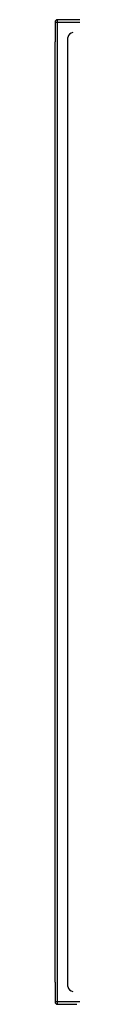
# Model space of a CAD drawing. Header units: inches. Extents: x 24 to 669, y 73 to 311.
# Tile 3 of 149: x 226.429 to 227.138, y 173.939 to 212.939. Entities that reach past the tile are written whole.
import ezdxf

# ---------------------------------------------------------------- set-up
doc = ezdxf.new("R2010")
doc.units = ezdxf.units.IN
doc.header["$MEASUREMENT"] = 0
doc.layers.add('Visible Edges(ANSI)', color=7, linetype='Continuous', lineweight=25)
doc.layers.add('Visible Tangent Edges(ANSI)', color=7, linetype='Continuous', lineweight=25)

msp = doc.modelspace()

# ---------------------------------------------------------------- linework, layer by layer
at = {"layer": 'Visible Edges(ANSI)'}
for p, q in [((226.429, 212.84), (226.429, 212.065)), ((292.33, 212.939), (226.528, 212.939)), ((226.941, 174.648), (226.941, 212.23)), ((226.429, 174.813), (226.429, 212.065)), ((226.429, 174.813), (226.429, 174.038)), ((226.528, 173.939), (227.295, 173.939))]:
    msp.add_line(p, q, dxfattribs=at)
for centre, radius, start, end in [((226.528, 212.84), 0.099, 90, 180), ((227.138, 212.23), 0.197, 90, 180), ((227.138, 174.648), 0.197, 180, 270), ((226.528, 174.038), 0.099, 180, 270)]:
    msp.add_arc(centre, radius, start, end, dxfattribs=at)
at = {"layer": 'Visible Tangent Edges(ANSI)'}
for p, q in [((226.429, 212.84), (226.528, 212.84)), ((226.528, 212.84), (226.528, 212.939)), ((226.528, 212.84), (292.33, 212.84)), ((226.528, 174.038), (226.528, 212.84)), ((226.528, 174.038), (226.429, 174.038)), ((226.528, 173.939), (226.528, 174.038)), ((292.33, 174.038), (226.528, 174.038))]:
    msp.add_line(p, q, dxfattribs=at)

doc.saveas('drawing.dxf')
